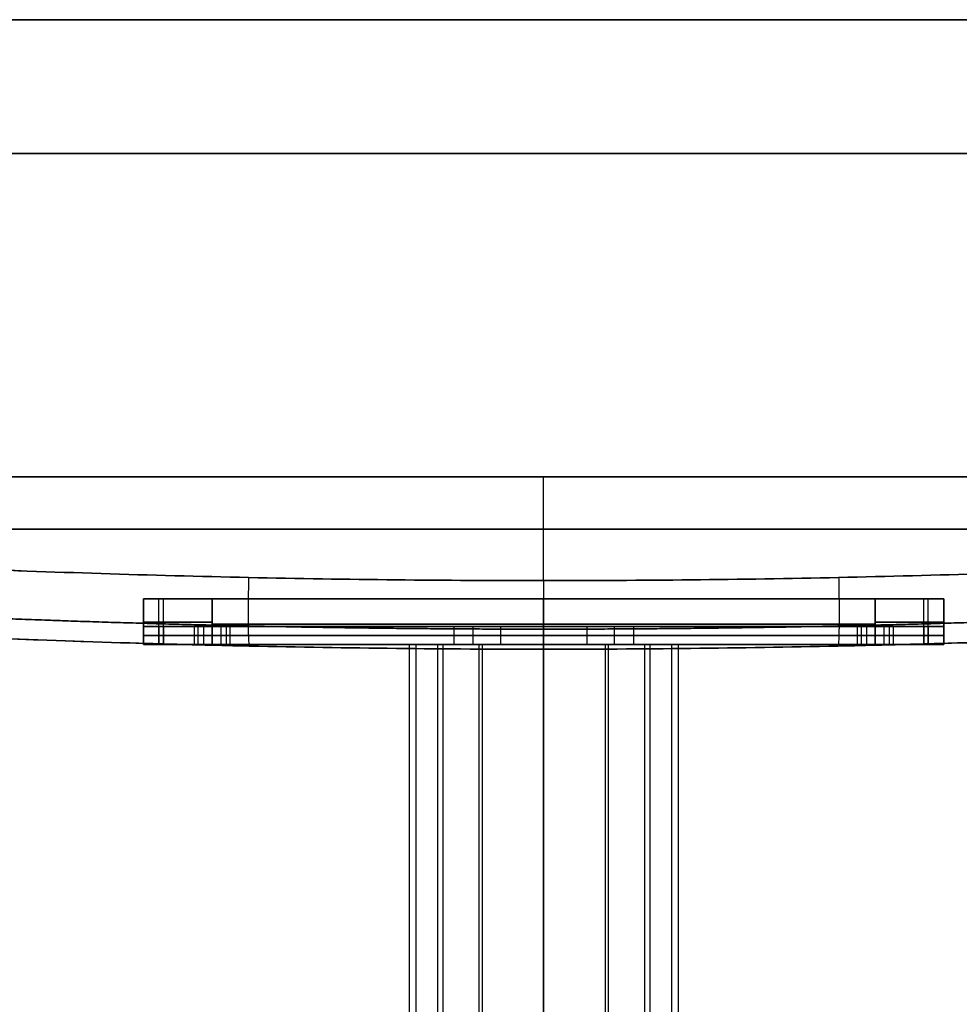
# Model space of a CAD drawing. Header units: millimetres. Extents: x -320 to 323, y 0 to 431.
# Tile 10 of 21: x -115 to 91, y 215 to 431. Entities that reach past the tile are written whole.
import ezdxf

# ---------------------------------------------------------------- set-up
doc = ezdxf.new("R2010")
doc.units = ezdxf.units.MM
doc.header["$MEASUREMENT"] = 0
for name, color, linetype in [('IGES level 3', 252, 'Continuous'), ('IGES level 4', 252, 'Continuous'), ('IGES level 8', 9, 'Continuous')]:
    doc.layers.add(name, color=color, linetype=linetype)

msp = doc.modelspace()

# ---------------------------------------------------------------- linework, layer by layer
at = {"layer": 'IGES level 3', "extrusion": (0, 1, 0)}
for radius, start, end in [(30, 270, 90), (30, 270, 90), (28.5, 270, 90), (28.5, 270, 90), (28.5, 90, 270), (30, 90, 270), (28.5, 90, 270), (30, 90, 270)]:
    msp.add_arc((0, 0, 294), radius, start, end, dxfattribs=at)
at = {"layer": 'IGES level 3'}
for points in [[(-30, 294), (-29.25, 294), (-28.5, 294)], [(-29.42, 294, 5.85), (-29.42, 151, 5.85), (-29.42, 8, 5.85)], [(-27.95, 294, 5.56), (-27.95, 151, 5.56), (-27.95, 8, 5.56)], [(-23.19, 294, -19.03), (-23.19, 151, -19.03), (-23.19, 8, -19.03)], [(-22.03, 294, -18.08), (-22.03, 151, -18.08), (-22.03, 8, -18.08)], [(-14.14, 294, 26.46), (-14.14, 151, 26.46), (-14.14, 8, 26.46)], [(-13.43, 294, 25.13), (-13.43, 151, 25.13), (-13.43, 8, 25.13)], [(0, 8, 30), (0, 151, 30), (0, 294, 30)], [(0, 294, -30), (0, 151, -30), (0, 8, -30)], [(0, 294, 28.5), (0, 151, 28.5), (0, 8, 28.5)], [(0, 8, -28.5), (0, 151, -28.5), (0, 294, -28.5)], [(0, 294, 30), (0, 294, 29.25), (0, 294, 28.5)], [(0, 294, -28.5), (0, 294, -29.25), (0, 294, -30)], [(0, 294, -28.5), (0, 151, -28.5), (0, 8, -28.5)], [(0, 8, 28.5), (0, 151, 28.5), (0, 294, 28.5)], [(0, 8, -30), (0, 151, -30), (0, 294, -30)], [(0, 294, 30), (0, 151, 30), (0, 8, 30)], [(13.43, 294, 25.13), (13.43, 151, 25.13), (13.43, 8, 25.13)], [(14.14, 294, 26.46), (14.14, 151, 26.46), (14.14, 8, 26.46)], [(22.03, 294, -18.08), (22.03, 151, -18.08), (22.03, 8, -18.08)], [(23.19, 294, -19.03), (23.19, 151, -19.03), (23.19, 8, -19.03)], [(27.95, 294, 5.56), (27.95, 151, 5.56), (27.95, 8, 5.56)], [(28.5, 294), (29.25, 294), (30, 294)], [(29.42, 294, 5.85), (29.42, 151, 5.85), (29.42, 8, 5.85)]]:
    msp.add_open_spline(points, degree=2, dxfattribs=at)
at = {"layer": 'IGES level 4', "extrusion": (0, 1, 0)}
for centre, radius, start, end in [((72.5, -72.5, 298), 15, 270, 0), ((72.5, 72.5, 298), 15, 0, 90), ((72.5, 72.5, 298), 15, 0, 90), ((72.5, -72.5, 298), 15, 270, 0), ((72.5, -72.5, 298), 4, 270, 90), ((72.5, 72.5, 298), 4, 270, 90), ((72.5, 72.5, 298), 4, 270, 90), ((72.5, -72.5, 298), 4, 270, 90), ((72.5, -72.5, 298), 4, 90, 270), ((72.5, 72.5, 298), 4, 90, 270), ((72.5, -72.5, 298), 4, 90, 270), ((72.5, 72.5, 298), 4, 90, 270), ((0, 0, 298), 20, 270, 90), ((0, 0, 298), 20, 270, 90), ((0, 0, 298), 20, 90, 270), ((0, 0, 298), 20, 90, 270), ((-72.5, 72.5, 298), 4, 270, 90), ((-72.5, -72.5, 298), 4, 270, 90), ((-72.5, 72.5, 298), 4, 270, 90), ((-72.5, -72.5, 298), 4, 270, 90), ((-72.5, -72.5, 298), 4, 90, 270), ((-72.5, 72.5, 298), 4, 90, 270), ((-72.5, -72.5, 298), 15, 180, 270), ((-72.5, 72.5, 298), 15, 90, 180), ((-72.5, 72.5, 298), 15, 90, 180), ((-72.5, -72.5, 298), 15, 180, 270), ((-72.5, 72.5, 298), 4, 90, 270), ((-72.5, -72.5, 298), 4, 90, 270), ((72.5, -72.5, 296), 15, 270, 0), ((72.5, 72.5, 296), 15, 0, 90), ((72.5, 72.5, 296), 4, 270, 90), ((72.5, -72.5, 296), 4, 270, 90), ((72.5, -72.5, 296), 4, 90, 270), ((72.5, 72.5, 296), 4, 90, 270), ((0, 0, 296), 20, 270, 90), ((0, 0, 296), 20, 90, 270), ((-72.5, 72.5, 296), 4, 270, 90), ((-72.5, -72.5, 296), 4, 270, 90), ((-72.5, -72.5, 296), 4, 90, 270), ((-72.5, 72.5, 296), 4, 90, 270), ((-72.5, -72.5, 296), 15, 180, 270), ((-72.5, 72.5, 296), 15, 90, 180), ((72.5, -72.5, 294), 15, 270, 0), ((72.5, 72.5, 294), 15, 0, 90), ((72.5, -72.5, 294), 15, 270, 0), ((72.5, 72.5, 294), 15, 0, 90), ((72.5, 72.5, 294), 4, 270, 90), ((72.5, -72.5, 294), 4, 270, 90), ((72.5, 72.5, 294), 4, 270, 90), ((72.5, -72.5, 294), 4, 270, 90), ((72.5, -72.5, 294), 4, 90, 270), ((72.5, 72.5, 294), 4, 90, 270), ((72.5, 72.5, 294), 4, 90, 270), ((72.5, -72.5, 294), 4, 90, 270), ((0, 0, 294), 20, 270, 90), ((0, 0, 294), 20, 270, 90), ((0, 0, 294), 20, 90, 270), ((0, 0, 294), 20, 90, 270), ((-72.5, 72.5, 294), 4, 270, 90), ((-72.5, -72.5, 294), 4, 270, 90), ((-72.5, 72.5, 294), 4, 270, 90), ((-72.5, -72.5, 294), 4, 270, 90), ((-72.5, -72.5, 294), 4, 90, 270), ((-72.5, 72.5, 294), 4, 90, 270), ((-72.5, -72.5, 294), 15, 180, 270), ((-72.5, 72.5, 294), 15, 90, 180), ((-72.5, 72.5, 294), 15, 90, 180), ((-72.5, -72.5, 294), 15, 180, 270), ((-72.5, 72.5, 294), 4, 90, 270), ((-72.5, -72.5, 294), 4, 90, 270)]:
    msp.add_arc(centre, radius, start, end, dxfattribs=at)
at = {"layer": 'IGES level 4'}
for points in [[(-87.5, 294, -72.5), (-87.5, 296, -72.5), (-87.5, 298, -72.5)], [(-87.5, 298, -72.5), (-87.5, 298), (-87.5, 298, 72.5)], [(-87.5, 298, 72.5), (-87.5, 296, 72.5), (-87.5, 294, 72.5)], [(-87.5, 294), (-87.5, 296), (-87.5, 298)], [(-87.5, 294, -72.5), (-87.5, 296, -72.5), (-87.5, 298, -72.5)], [(-87.5, 298, 72.5), (-87.5, 296, 72.5), (-87.5, 294, 72.5)], [(-87.5, 298, -72.5), (-87.5, 298), (-87.5, 298, 72.5)], [(-87.5, 298), (-53.75, 298), (-20, 298)], [(-84.1, 298, -82.02), (-84.1, 296, -82.02), (-84.1, 294, -82.02)], [(-83.11, 298, 83.11), (-83.11, 296, 83.11), (-83.11, 294, 83.11)], [(-76.42, 298, 73.28), (-76.42, 296, 73.28), (-76.42, 294, 73.28)], [(-76.42, 298, -71.72), (-76.42, 296, -71.72), (-76.42, 294, -71.72)], [(-75.59, 298, 69.96), (-75.59, 296, 69.96), (-75.59, 294, 69.96)], [(-75.59, 298, -75.04), (-75.59, 296, -75.04), (-75.59, 294, -75.04)], [(-74.39, 298, 76.03), (-74.39, 296, 76.03), (-74.39, 294, 76.03)], [(-74.39, 298, -68.97), (-74.39, 296, -68.97), (-74.39, 294, -68.97)], [(-72.5, 298, -68.5), (-72.5, 296, -68.5), (-72.5, 294, -68.5)], [(-72.5, 294, -76.5), (-72.5, 296, -76.5), (-72.5, 298, -76.5)], [(-72.5, 298, 76.5), (-72.5, 296, 76.5), (-72.5, 294, 76.5)], [(-72.5, 294, 68.5), (-72.5, 296, 68.5), (-72.5, 298, 68.5)], [(-72.5, 298, -87.5), (-72.5, 296, -87.5), (-72.5, 294, -87.5)], [(72.5, 298, -87.5), (0, 298, -87.5), (-72.5, 298, -87.5)], [(-72.5, 298, -87.5), (-72.5, 296, -87.5), (-72.5, 294, -87.5)], [(-72.5, 294, 87.5), (-72.5, 296, 87.5), (-72.5, 298, 87.5)], [(-72.5, 298, 87.5), (0, 298, 87.5), (72.5, 298, 87.5)], [(-72.5, 294, 87.5), (-72.5, 296, 87.5), (-72.5, 298, 87.5)], [(-72.5, 298, 87.5), (0, 298, 87.5), (72.5, 298, 87.5)], [(72.5, 298, -87.5), (0, 298, -87.5), (-72.5, 298, -87.5)], [(-72.5, 298, 68.5), (-72.5, 296, 68.5), (-72.5, 294, 68.5)], [(-72.5, 294, 76.5), (-72.5, 296, 76.5), (-72.5, 298, 76.5)], [(-72.5, 298, -76.5), (-72.5, 296, -76.5), (-72.5, 294, -76.5)], [(-72.5, 294, -68.5), (-72.5, 296, -68.5), (-72.5, 298, -68.5)], [(-70.61, 298, -68.97), (-70.61, 296, -68.97), (-70.61, 294, -68.97)], [(-70.61, 298, 76.03), (-70.61, 296, 76.03), (-70.61, 294, 76.03)], [(-69.41, 298, -75.04), (-69.41, 296, -75.04), (-69.41, 294, -75.04)], [(-69.41, 298, 69.96), (-69.41, 296, 69.96), (-69.41, 294, 69.96)], [(-68.58, 298, -71.72), (-68.58, 296, -71.72), (-68.58, 294, -71.72)], [(-68.58, 298, 73.28), (-68.58, 296, 73.28), (-68.58, 294, 73.28)], [(-19.62, 298, 3.9), (-19.62, 296, 3.9), (-19.62, 294, 3.9)], [(-15.46, 298, -12.69), (-15.46, 296, -12.69), (-15.46, 294, -12.69)], [(-9.43, 298, 17.64), (-9.43, 296, 17.64), (-9.43, 294, 17.64)], [(0, 298, 20), (0, 296, 20), (0, 294, 20)], [(0, 294, -20), (0, 296, -20), (0, 298, -20)], [(0, 294, -87.5), (0, 296, -87.5), (0, 298, -87.5)], [(0, 294, 87.5), (0, 296, 87.5), (0, 298, 87.5)], [(0, 298, -87.5), (0, 298, -53.75), (0, 298, -20)], [(0, 298, 20), (0, 298, 53.75), (0, 298, 87.5)], [(0, 298, -20), (0, 296, -20), (0, 294, -20)], [(0, 294, 20), (0, 296, 20), (0, 298, 20)], [(9.43, 298, 17.64), (9.43, 296, 17.64), (9.43, 294, 17.64)], [(15.46, 298, -12.69), (15.46, 296, -12.69), (15.46, 294, -12.69)], [(19.62, 298, 3.9), (19.62, 296, 3.9), (19.62, 294, 3.9)], [(20, 298), (53.75, 298), (87.5, 298)], [(68.58, 298, 73.28), (68.58, 296, 73.28), (68.58, 294, 73.28)], [(68.58, 298, -71.72), (68.58, 296, -71.72), (68.58, 294, -71.72)], [(69.41, 298, 69.96), (69.41, 296, 69.96), (69.41, 294, 69.96)], [(69.41, 298, -75.04), (69.41, 296, -75.04), (69.41, 294, -75.04)], [(70.61, 298, 76.03), (70.61, 296, 76.03), (70.61, 294, 76.03)], [(70.61, 298, -68.97), (70.61, 296, -68.97), (70.61, 294, -68.97)], [(72.5, 298, -68.5), (72.5, 296, -68.5), (72.5, 294, -68.5)], [(72.5, 294, -76.5), (72.5, 296, -76.5), (72.5, 298, -76.5)], [(72.5, 298, 76.5), (72.5, 296, 76.5), (72.5, 294, 76.5)], [(72.5, 294, 68.5), (72.5, 296, 68.5), (72.5, 298, 68.5)], [(72.5, 294, -87.5), (72.5, 296, -87.5), (72.5, 298, -87.5)], [(72.5, 294, -87.5), (72.5, 296, -87.5), (72.5, 298, -87.5)], [(72.5, 298, 87.5), (72.5, 296, 87.5), (72.5, 294, 87.5)], [(72.5, 298, 87.5), (72.5, 296, 87.5), (72.5, 294, 87.5)], [(72.5, 298, 68.5), (72.5, 296, 68.5), (72.5, 294, 68.5)], [(72.5, 294, 76.5), (72.5, 296, 76.5), (72.5, 298, 76.5)], [(72.5, 298, -76.5), (72.5, 296, -76.5), (72.5, 294, -76.5)], [(72.5, 294, -68.5), (72.5, 296, -68.5), (72.5, 298, -68.5)], [(74.39, 298, -68.97), (74.39, 296, -68.97), (74.39, 294, -68.97)], [(74.39, 298, 76.03), (74.39, 296, 76.03), (74.39, 294, 76.03)], [(75.59, 298, -75.04), (75.59, 296, -75.04), (75.59, 294, -75.04)], [(75.59, 298, 69.96), (75.59, 296, 69.96), (75.59, 294, 69.96)], [(76.42, 298, -71.72), (76.42, 296, -71.72), (76.42, 294, -71.72)], [(76.42, 298, 73.28), (76.42, 296, 73.28), (76.42, 294, 73.28)], [(83.11, 298, 83.11), (83.11, 296, 83.11), (83.11, 294, 83.11)], [(84.1, 298, -82.02), (84.1, 296, -82.02), (84.1, 294, -82.02)], [(87.5, 298, -72.5), (87.5, 296, -72.5), (87.5, 294, -72.5)], [(87.5, 294, 72.5), (87.5, 296, 72.5), (87.5, 298, 72.5)], [(87.5, 298, 72.5), (87.5, 298), (87.5, 298, -72.5)], [(87.5, 298, -72.5), (87.5, 296, -72.5), (87.5, 294, -72.5)], [(87.5, 294), (87.5, 296), (87.5, 298)], [(87.5, 294, 72.5), (87.5, 296, 72.5), (87.5, 298, 72.5)], [(87.5, 298, 72.5), (87.5, 298), (87.5, 298, -72.5)], [(-87.5, 296, 72.5), (-87.5, 296), (-87.5, 296, -72.5)], [(-72.5, 296, -87.5), (0, 296, -87.5), (72.5, 296, -87.5)], [(72.5, 296, 87.5), (0, 296, 87.5), (-72.5, 296, 87.5)], [(87.5, 296, -72.5), (87.5, 296), (87.5, 296, 72.5)], [(-87.5, 294, 72.5), (-87.5, 294), (-87.5, 294, -72.5)], [(-87.5, 294, -72.5), (-87.5, 294), (-87.5, 294, 72.5)], [(-87.5, 294), (-53.75, 294), (-20, 294)], [(-72.5, 294, -87.5), (0, 294, -87.5), (72.5, 294, -87.5)], [(72.5, 294, 87.5), (0, 294, 87.5), (-72.5, 294, 87.5)], [(-72.5, 294, 87.5), (0, 294, 87.5), (72.5, 294, 87.5)], [(72.5, 294, -87.5), (0, 294, -87.5), (-72.5, 294, -87.5)], [(0, 294, -87.5), (0, 294, -53.75), (0, 294, -20)], [(0, 294, 20), (0, 294, 53.75), (0, 294, 87.5)], [(20, 294), (53.75, 294), (87.5, 294)], [(87.5, 294, -72.5), (87.5, 294), (87.5, 294, 72.5)], [(87.5, 294, 72.5), (87.5, 294), (87.5, 294, -72.5)]]:
    msp.add_open_spline(points, degree=2, dxfattribs=at)
at = {"layer": 'IGES level 8', "extrusion": (0, 1, 0)}
for centre, radius, start, end in [((0, 1735, 319.27), 2005, 262.60562, 277.39438), ((0, -1735, 319.27), 2005, 82.60562, 97.39438), ((72.5, 72.5, 304), 15, 0, 90), ((72.5, -72.5, 304), 15, 270, 0), ((72.5, -72.5, 304), 15, 270, 0), ((72.5, 72.5, 304), 15, 0, 90), ((-72.5, -72.5, 304), 15, 180, 270), ((-72.5, 72.5, 304), 15, 90, 180), ((-72.5, 72.5, 304), 15, 90, 180), ((-72.5, -72.5, 304), 15, 180, 270), ((72.5, -72.5, 298.91), 15, 270, 360), ((72.5, 72.5, 298.91), 15, 360, 90), ((-72.5, 72.5, 298.91), 15, 90, 180), ((-72.5, -72.5, 298.91), 15, 180, 270)]:
    msp.add_arc(centre, radius, start, end, dxfattribs=at)
at = {"layer": 'IGES level 8'}
for centre, start, end in [((0, 3298), 264.14526, 268.33142), ((0, 3298), 271.66858, 275.85474), ((0, 3298, 87.5), 268.61752, 271.38248), ((0, 3298, -87.5), 268.61752, 271.38248), ((0, 3298, -87.5), 268.61752, 271.38248), ((0, 3298, 87.5), 268.61752, 271.38248)]:
    msp.add_arc(centre, 3005, start, end, dxfattribs=at)
for points, degree in [([(-170, 430.68, 0), (0, 430.68, 0), (170, 430.68, 0)], 2), ([(166.59, 430.68, 112.5), (55.53, 430.68, 122.52), (-55.53, 430.68, 122.52), (-166.59, 430.68, 112.5)], 3), ([(-166.59, 430.68, -112.5), (-55.53, 430.68, -122.52), (55.53, 430.68, -122.52), (166.59, 430.68, -112.5)], 3), ([(-166.59, 430.68, -112.5), (-55.53, 430.68, -122.52), (55.53, 430.68, -122.52), (166.59, 430.68, -112.5)], 3), ([(166.59, 430.68, 112.5), (55.53, 430.68, 122.52), (-55.53, 430.68, 122.52), (-166.59, 430.68, 112.5)], 3), ([(0, 430.68, 120.02), (0, 430.68, 0), (0, 430.68, -120.02)], 2), ([(0, 308, -270), (0, 319.34, -270), (0, 330.68, -270)], 2), ([(0, 308, 270), (0, 319.34, 270), (0, 330.68, 270)], 2), ([(258.04, 318.99, -253.33), (172.03, 311.65, -264.49), (0, 304.35, -275.51), (-172.03, 311.65, -264.49), (-258.04, 318.99, -253.33)], 3), ([(-258.04, 318.99, 253.33), (-172.03, 311.65, 264.49), (0, 304.35, 275.51), (172.03, 311.65, 264.49), (258.04, 318.99, 253.33)], 3), ([(-257.39, 304.04, -238.45), (-171.6, 296.67, -249.53), (0, 289.33, -260.47), (171.6, 296.67, -249.53), (257.39, 304.04, -238.45)], 3), ([(257.39, 304.04, 238.45), (171.6, 296.67, 249.53), (0, 289.33, 260.47), (-171.6, 296.67, 249.53), (-257.39, 304.04, 238.45)], 3), ([(-87.5, 304, 72.5), (-87.5, 304), (-87.5, 304, -72.5)], 2), ([(-87.5, 304), (0, 304), (87.5, 304)], 2), ([(-87.5, 294.27, 72.5), (-87.5, 299.14, 72.5), (-87.5, 304, 72.5)], 2), ([(-87.5, 304, 72.5), (-87.5, 304), (-87.5, 304, -72.5)], 2), ([(-87.5, 304, -72.5), (-87.5, 299.14, -72.5), (-87.5, 294.27, -72.5)], 2), ([(-87.5, 294.27), (-87.5, 299.14), (-87.5, 304)], 2), ([(-87.5, 294.27, -72.5), (-87.5, 299.14, -72.5), (-87.5, 304, -72.5)], 2), ([(-87.5, 304, 72.5), (-87.5, 299.14, 72.5), (-87.5, 294.27, 72.5)], 2), ([(-84.1, 294.18, 82.02), (-84.1, 299.09, 82.02), (-84.1, 304, 82.02)], 2), ([(-83.11, 294.15, -83.11), (-83.11, 299.07, -83.11), (-83.11, 304, -83.11)], 2), ([(-72.5, 304, -87.5), (0, 304, -87.5), (72.5, 304, -87.5)], 2), ([(72.5, 304, 87.5), (0, 304, 87.5), (-72.5, 304, 87.5)], 2), ([(-72.5, 293.87, 87.5), (-72.5, 298.94, 87.5), (-72.5, 304, 87.5)], 2), ([(-72.5, 304, 87.5), (0, 304, 87.5), (72.5, 304, 87.5)], 2), ([(72.5, 304, -87.5), (0, 304, -87.5), (-72.5, 304, -87.5)], 2), ([(-72.5, 304, -87.5), (-72.5, 298.94, -87.5), (-72.5, 293.87, -87.5)], 2), ([(-72.5, 304, -87.5), (-72.5, 298.94, -87.5), (-72.5, 293.87, -87.5)], 2), ([(-72.5, 293.87, 87.5), (-72.5, 298.94, 87.5), (-72.5, 304, 87.5)], 2), ([(0, 304, 87.5), (0, 304), (0, 304, -87.5)], 2), ([(0, 293, 87.5), (0, 298.5, 87.5), (0, 304, 87.5)], 2), ([(0, 293, -87.5), (0, 298.5, -87.5), (0, 304, -87.5)], 2), ([(72.5, 304, 87.5), (72.5, 298.94, 87.5), (72.5, 293.87, 87.5)], 2), ([(72.5, 293.87, -87.5), (72.5, 298.94, -87.5), (72.5, 304, -87.5)], 2), ([(72.5, 304, 87.5), (72.5, 298.94, 87.5), (72.5, 293.87, 87.5)], 2), ([(72.5, 293.87, -87.5), (72.5, 298.94, -87.5), (72.5, 304, -87.5)], 2), ([(83.11, 294.15, -83.11), (83.11, 299.07, -83.11), (83.11, 304, -83.11)], 2), ([(84.1, 294.18, 82.02), (84.1, 299.09, 82.02), (84.1, 304, 82.02)], 2), ([(87.5, 304, -72.5), (87.5, 304), (87.5, 304, 72.5)], 2), ([(87.5, 294.27, -72.5), (87.5, 299.14, -72.5), (87.5, 304, -72.5)], 2), ([(87.5, 304, -72.5), (87.5, 304), (87.5, 304, 72.5)], 2), ([(87.5, 304, 72.5), (87.5, 299.14, 72.5), (87.5, 294.27, 72.5)], 2), ([(87.5, 294.27), (87.5, 299.14), (87.5, 304)], 2), ([(87.5, 294.27, 72.5), (87.5, 299.14, 72.5), (87.5, 304, 72.5)], 2), ([(87.5, 304, -72.5), (87.5, 299.14, -72.5), (87.5, 294.27, -72.5)], 2), ([(-87.5, 299.14, -72.5), (-87.5, 299.14), (-87.5, 299.14, 72.5)], 2), ([(72.5, 298.47, 87.5), (0, 298.47, 87.5), (-72.5, 298.47, 87.5)], 2), ([(-72.5, 298.47, -87.5), (0, 298.47, -87.5), (72.5, 298.47, -87.5)], 2), ([(87.5, 299.14, 72.5), (87.5, 299.14), (87.5, 299.14, -72.5)], 2), ([(-87.5, 294.27, -72.5), (-87.5, 294.27), (-87.5, 294.27, 72.5)], 2), ([(-87.5, 294.27, -72.5), (-87.5, 294.27), (-87.5, 294.27, 72.5)], 2), ([(0, 293, 255), (0, 293, 171.25), (0, 293, 87.5)], 2), ([(0, 293, -87.5), (0, 293, -171.25), (0, 293, -255)], 2), ([(87.5, 294.27, 72.5), (87.5, 294.27), (87.5, 294.27, -72.5)], 2), ([(87.5, 294.27, 72.5), (87.5, 294.27), (87.5, 294.27, -72.5)], 2)]:
    msp.add_open_spline(points, degree=degree, dxfattribs=at)
for points, knots in [([(238.52, 401.39, 211.51), (217.75, 401.39, 214.05), (196.95, 401.39, 216.26), (59.02, 401.39, 228.7), (-59.02, 401.39, 228.7), (-196.95, 401.39, 216.26), (-217.75, 401.39, 214.05), (-238.52, 401.39, 211.51)], [3.0196631, 3.0196631, 3.0196631, 3.0196631, 3.0516682, 3.0516682, 3.2315171, 3.2315171, 3.2635223, 3.2635223, 3.2635223, 3.2635223]), ([(-238.52, 401.39, -211.51), (-217.75, 401.39, -214.05), (-196.95, 401.39, -216.26), (-59.02, 401.39, -228.7), (59.02, 401.39, -228.7), (196.95, 401.39, -216.26), (217.75, 401.39, -214.05), (238.52, 401.39, -211.51)], [6.1612558, 6.1612558, 6.1612558, 6.1612558, 6.1932608, 6.1932608, 6.3731098, 6.3731098, 6.4051149, 6.4051149, 6.4051149, 6.4051149]), ([(-258.04, 330.68, 253.33), (-172.5, 330.68, 264.43), (-86.25, 330.68, 270), (86.25, 330.68, 270), (172.5, 330.68, 264.43), (258.04, 330.68, 253.33)], [1, 1, 1, 1, 1.5, 1.5, 2, 2, 2, 2]), ([(258.04, 330.68, -253.33), (172.5, 330.68, -264.43), (86.25, 330.68, -270), (-86.25, 330.68, -270), (-172.5, 330.68, -264.43), (-258.04, 330.68, -253.33)], [3, 3, 3, 3, 3.5, 3.5, 4, 4, 4, 4]), ([(-258.04, 330.68, -253.33), (-172.5, 330.68, -264.43), (-86.25, 330.68, -270), (86.25, 330.68, -270), (172.5, 330.68, -264.43), (258.04, 330.68, -253.33)], [3, 3, 3, 3, 3.5, 3.5, 4, 4, 4, 4]), ([(258.04, 330.68, 253.33), (172.5, 330.68, 264.43), (86.25, 330.68, 270), (-86.25, 330.68, 270), (-172.5, 330.68, 264.43), (-258.04, 330.68, 253.33)], [3, 3, 3, 3, 3.5, 3.5, 4, 4, 4, 4]), ([(-258.04, 318.99, -253.33), (-236.54, 317.15, -256.12), (-215.03, 315.55, -258.55), (-172.03, 312.8, -262.72), (-150.52, 311.66, -264.46), (-107.52, 309.83, -267.23), (-86.01, 309.14, -268.27), (-43.01, 308.23, -269.65), (-21.5, 308, -270), (21.5, 308, -270), (43.01, 308.23, -269.65), (86.01, 309.14, -268.27), (107.52, 309.83, -267.23), (150.52, 311.66, -264.46), (172.03, 312.8, -262.72), (215.03, 315.55, -258.55), (236.54, 317.15, -256.12), (258.04, 318.99, -253.33)], [0, 0, 0, 0, 0.0640274, 0.0640274, 0.1280549, 0.1280549, 0.1920823, 0.1920823, 0.2561097, 0.2561097, 0.3201371, 0.3201371, 0.3841646, 0.3841646, 0.448192, 0.448192, 0.5122194, 0.5122194, 0.5122194, 0.5122194]), ([(258.04, 318.99, 253.33), (236.54, 317.15, 256.12), (215.03, 315.55, 258.55), (172.03, 312.8, 262.72), (150.52, 311.66, 264.46), (107.52, 309.83, 267.23), (86.01, 309.14, 268.27), (43.01, 308.23, 269.65), (21.5, 308, 270), (-21.5, 308, 270), (-43.01, 308.23, 269.65), (-86.01, 309.14, 268.27), (-107.52, 309.83, 267.23), (-150.52, 311.66, 264.46), (-172.03, 312.8, 262.72), (-215.03, 315.55, 258.55), (-236.54, 317.15, 256.12), (-258.04, 318.99, 253.33)], [0, 0, 0, 0, 0.0640274, 0.0640274, 0.1280549, 0.1280549, 0.1920823, 0.1920823, 0.2561097, 0.2561097, 0.3201371, 0.3201371, 0.3841646, 0.3841646, 0.448192, 0.448192, 0.5122194, 0.5122194, 0.5122194, 0.5122194]), ([(257.39, 304.04, -238.45), (235.95, 302.2, -241.22), (214.5, 300.59, -243.64), (171.6, 297.83, -247.78), (150.15, 296.68, -249.5), (107.25, 294.84, -252.25), (85.8, 294.15, -253.28), (42.9, 293.23, -254.66), (21.45, 293, -255), (-21.45, 293, -255), (-42.9, 293.23, -254.66), (-85.8, 294.15, -253.28), (-107.25, 294.84, -252.25), (-150.15, 296.68, -249.5), (-171.6, 297.83, -247.78), (-214.5, 300.59, -243.64), (-235.95, 302.2, -241.22), (-257.39, 304.04, -238.45)], [-0.5122194, -0.5122194, -0.5122194, -0.5122194, -0.448192, -0.448192, -0.3841646, -0.3841646, -0.3201371, -0.3201371, -0.2561097, -0.2561097, -0.1920823, -0.1920823, -0.1280549, -0.1280549, -0.0640274, -0.0640274, 0, 0, 0, 0]), ([(-257.39, 304.04, 238.45), (-235.95, 302.2, 241.22), (-214.5, 300.59, 243.64), (-171.6, 297.83, 247.78), (-150.15, 296.68, 249.5), (-107.25, 294.84, 252.25), (-85.8, 294.15, 253.28), (-42.9, 293.23, 254.66), (-21.45, 293, 255), (21.45, 293, 255), (42.9, 293.23, 254.66), (85.8, 294.15, 253.28), (107.25, 294.84, 252.25), (150.15, 296.68, 249.5), (171.6, 297.83, 247.78), (214.5, 300.59, 243.64), (235.95, 302.2, 241.22), (257.39, 304.04, 238.45)], [-0.5122194, -0.5122194, -0.5122194, -0.5122194, -0.448192, -0.448192, -0.3841646, -0.3841646, -0.3201371, -0.3201371, -0.2561097, -0.2561097, -0.1920823, -0.1920823, -0.1280549, -0.1280549, -0.0640274, -0.0640274, 0, 0, 0, 0]), ([(-72.5, 293.87, -87.5), (-74.48, 293.92, -87.5), (-76.45, 293.97, -87.1), (-80.06, 294.07, -85.6), (-81.73, 294.11, -84.49), (-83.8, 294.17, -82.41), (-84.43, 294.19, -81.64), (-85.52, 294.22, -80.01), (-85.98, 294.23, -79.15), (-86.73, 294.25, -77.33), (-87.02, 294.26, -76.38), (-87.4, 294.27, -74.46), (-87.5, 294.27, -73.49), (-87.5, 294.27, -72.5)], [3.5707963, 3.5707963, 3.5707963, 3.5707963, 3.8207963, 3.8207963, 4.0707963, 4.0707963, 4.1957963, 4.1957963, 4.3207963, 4.3207963, 4.4457963, 4.4457963, 4.5707963, 4.5707963, 4.5707963, 4.5707963]), ([(-87.5, 294.27, 72.5), (-87.5, 294.27, 74.48), (-87.1, 294.26, 76.45), (-85.6, 294.22, 80.06), (-84.49, 294.19, 81.73), (-82.41, 294.13, 83.8), (-81.64, 294.11, 84.44), (-80.01, 294.07, 85.52), (-79.15, 294.04, 85.98), (-77.33, 294, 86.73), (-76.38, 293.97, 87.02), (-74.46, 293.92, 87.4), (-73.49, 293.9, 87.5), (-72.5, 293.87, 87.5)], [3.5707963, 3.5707963, 3.5707963, 3.5707963, 3.8207963, 3.8207963, 4.0707963, 4.0707963, 4.1957963, 4.1957963, 4.3207963, 4.3207963, 4.4457963, 4.4457963, 4.5707963, 4.5707963, 4.5707963, 4.5707963]), ([(-72.5, 293.87, -87.5), (-74.48, 293.92, -87.5), (-76.45, 293.97, -87.1), (-80.06, 294.07, -85.6), (-81.73, 294.11, -84.49), (-83.8, 294.17, -82.41), (-84.43, 294.19, -81.64), (-85.52, 294.22, -80.01), (-85.98, 294.23, -79.15), (-86.73, 294.25, -77.33), (-87.02, 294.26, -76.38), (-87.4, 294.27, -74.46), (-87.5, 294.27, -73.49), (-87.5, 294.27, -72.5)], [0.048258, 0.048258, 0.048258, 0.048258, 0.298258, 0.298258, 0.548258, 0.548258, 0.673258, 0.673258, 0.798258, 0.798258, 0.923258, 0.923258, 1.048258, 1.048258, 1.048258, 1.048258]), ([(-87.5, 294.27, 72.5), (-87.5, 294.27, 74.48), (-87.1, 294.26, 76.45), (-85.6, 294.22, 80.06), (-84.49, 294.19, 81.73), (-82.41, 294.13, 83.8), (-81.64, 294.11, 84.44), (-80.01, 294.07, 85.52), (-79.15, 294.04, 85.98), (-77.33, 294, 86.73), (-76.38, 293.97, 87.02), (-74.46, 293.92, 87.4), (-73.49, 293.9, 87.5), (-72.5, 293.87, 87.5)], [2.048258, 2.048258, 2.048258, 2.048258, 2.298258, 2.298258, 2.548258, 2.548258, 2.673258, 2.673258, 2.798258, 2.798258, 2.923258, 2.923258, 3.048258, 3.048258, 3.048258, 3.048258]), ([(72.5, 293.87, 87.5), (74.48, 293.92, 87.5), (76.45, 293.97, 87.1), (80.06, 294.07, 85.6), (81.73, 294.11, 84.49), (83.8, 294.17, 82.41), (84.43, 294.19, 81.64), (85.52, 294.22, 80.01), (85.98, 294.23, 79.15), (86.73, 294.25, 77.33), (87.02, 294.26, 76.38), (87.4, 294.27, 74.46), (87.5, 294.27, 73.49), (87.5, 294.27, 72.5)], [3.5707963, 3.5707963, 3.5707963, 3.5707963, 3.8207963, 3.8207963, 4.0707963, 4.0707963, 4.1957963, 4.1957963, 4.3207963, 4.3207963, 4.4457963, 4.4457963, 4.5707963, 4.5707963, 4.5707963, 4.5707963]), ([(87.5, 294.27, -72.5), (87.5, 294.27, -74.48), (87.1, 294.26, -76.45), (85.6, 294.22, -80.06), (84.49, 294.19, -81.73), (82.41, 294.13, -83.8), (81.64, 294.11, -84.44), (80.01, 294.07, -85.52), (79.15, 294.04, -85.98), (77.33, 294, -86.73), (76.38, 293.97, -87.02), (74.46, 293.92, -87.4), (73.49, 293.9, -87.5), (72.5, 293.87, -87.5)], [3.5707963, 3.5707963, 3.5707963, 3.5707963, 3.8207963, 3.8207963, 4.0707963, 4.0707963, 4.1957963, 4.1957963, 4.3207963, 4.3207963, 4.4457963, 4.4457963, 4.5707963, 4.5707963, 4.5707963, 4.5707963]), ([(72.5, 293.87, 87.5), (74.48, 293.92, 87.5), (76.45, 293.97, 87.1), (80.06, 294.07, 85.6), (81.73, 294.11, 84.49), (83.8, 294.17, 82.41), (84.43, 294.19, 81.64), (85.52, 294.22, 80.01), (85.98, 294.23, 79.15), (86.73, 294.25, 77.33), (87.02, 294.26, 76.38), (87.4, 294.27, 74.46), (87.5, 294.27, 73.49), (87.5, 294.27, 72.5)], [3.096515, 3.096515, 3.096515, 3.096515, 3.346515, 3.346515, 3.596515, 3.596515, 3.721515, 3.721515, 3.846515, 3.846515, 3.971515, 3.971515, 4.096515, 4.096515, 4.096515, 4.096515]), ([(87.5, 294.27, -72.5), (87.5, 294.27, -74.48), (87.1, 294.26, -76.45), (85.6, 294.22, -80.06), (84.49, 294.19, -81.73), (82.41, 294.13, -83.8), (81.64, 294.11, -84.44), (80.01, 294.07, -85.52), (79.15, 294.04, -85.98), (77.33, 294, -86.73), (76.38, 293.97, -87.02), (74.46, 293.92, -87.4), (73.49, 293.9, -87.5), (72.5, 293.87, -87.5)], [5.096515, 5.096515, 5.096515, 5.096515, 5.346515, 5.346515, 5.596515, 5.596515, 5.721515, 5.721515, 5.846515, 5.846515, 5.971515, 5.971515, 6.096515, 6.096515, 6.096515, 6.096515])]:
    msp.add_open_spline(points, degree=3, knots=knots, dxfattribs=at)
for points, weights in [([(-258.37, 308.48, -248.91), (-236.83, 306.63, -251.71), (-215.31, 305.01, -254.15), (-172.25, 302.24, -258.32), (-150.72, 301.08, -260.06), (-107.65, 299.24, -262.83), (-86.13, 298.55, -263.87), (-43.06, 297.62, -265.26), (-21.53, 297.39, -265.61), (21.53, 297.39, -265.61), (43.06, 297.62, -265.26), (86.13, 298.55, -263.87), (107.65, 299.24, -262.83), (150.72, 301.08, -260.06), (172.25, 302.24, -258.32), (215.31, 305.01, -254.15), (236.83, 306.63, -251.71), (258.37, 308.48, -248.91)], [0.855496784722, 0.855173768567, 0.854890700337, 0.854405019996, 0.854202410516, 0.853878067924, 0.853756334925, 0.853593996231, 0.853553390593, 0.853553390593, 0.853593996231, 0.853756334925, 0.853878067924, 0.854202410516, 0.854405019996, 0.854890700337, 0.855173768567, 0.855496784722]), ([(258.37, 308.48, 248.91), (236.83, 306.63, 251.71), (215.31, 305.01, 254.15), (172.25, 302.24, 258.32), (150.72, 301.08, 260.06), (107.65, 299.24, 262.83), (86.13, 298.55, 263.87), (43.06, 297.62, 265.26), (21.53, 297.39, 265.61), (-21.53, 297.39, 265.61), (-43.06, 297.62, 265.26), (-86.13, 298.55, 263.87), (-107.65, 299.24, 262.83), (-150.72, 301.08, 260.06), (-172.25, 302.24, 258.32), (-215.31, 305.01, 254.15), (-236.83, 306.63, 251.71), (-258.37, 308.48, 248.91)], [0.855496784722, 0.855173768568, 0.854890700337, 0.854405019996, 0.854202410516, 0.853878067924, 0.853756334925, 0.853593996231, 0.853553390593, 0.853553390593, 0.853593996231, 0.853756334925, 0.853878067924, 0.854202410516, 0.854405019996, 0.854890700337, 0.855173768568, 0.855496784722])]:
    msp.add_rational_spline(points, weights, degree=3, knots=[0, 0, 0, 0, 0.0640274, 0.0640274, 0.1280549, 0.1280549, 0.1920823, 0.1920823, 0.2561097, 0.2561097, 0.3201371, 0.3201371, 0.3841646, 0.3841646, 0.448192, 0.448192, 0.5122194, 0.5122194, 0.5122194, 0.5122194], dxfattribs=at)
for points, weights in [([(-64.51, 308.69, -268.96), (-64.83, 293.7, -268.95), (-64.35, 293.69, -253.97)], [1, 0.707350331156, 1]), ([(-64.51, 308.69, 268.96), (-64.83, 293.7, 268.95), (-64.35, 293.69, 253.97)], [1, 0.707350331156, 1]), ([(0, 308, -270), (0, 293, -270), (0, 293, -255)], [1, 0.707106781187, 1]), ([(0, 308, 270), (0, 293, 270), (0, 293, 255)], [1, 0.707106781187, 1]), ([(64.51, 308.69, -268.96), (64.83, 293.7, -268.95), (64.35, 293.69, -253.97)], [1, 0.707350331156, 1]), ([(64.51, 308.69, 268.96), (64.83, 293.7, 268.95), (64.35, 293.69, 253.97)], [1, 0.707350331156, 1])]:
    msp.add_rational_spline(points, weights, degree=2, dxfattribs=at)

doc.saveas('drawing.dxf')
